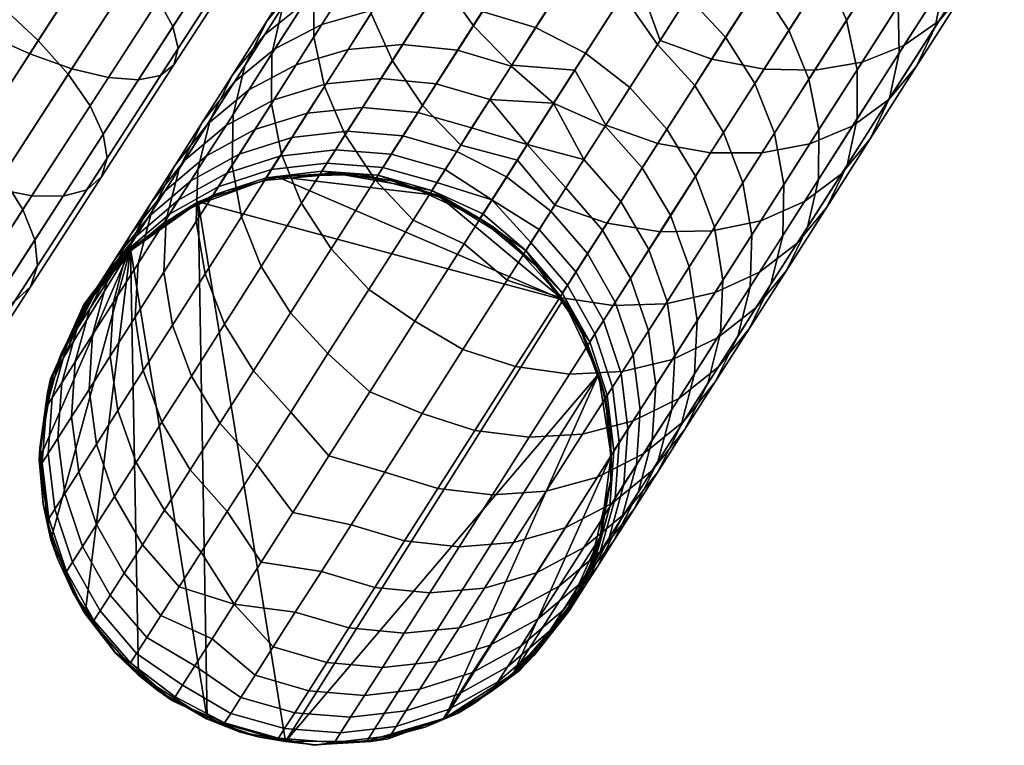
# Model space of a CAD drawing. Header units: millimetres. Extents: x -684 to 683, y -684 to 683.
# Tile 38 of 256: x -442 to -407, y -438 to -413. Entities that reach past the tile are written whole.
import ezdxf

# ---------------------------------------------------------------- set-up
doc = ezdxf.new("R2010")
doc.units = ezdxf.units.MM
doc.header["$MEASUREMENT"] = 0
doc.layers.add('Default', color=7, linetype='Continuous', true_color=0x000000)

# ---------------------------------------------------------------- blocks, each defined once
blk = doc.blocks.new('sklo zahlé 07')
at = {"layer": 'Default', "color": 9, "true_color": 0xbfbfbf}
mesh = blk.add_polyface(dxfattribs=at)
corners = [(-124.61, -56.694, -159.819), (-119.918, -54.72, -161.501), (-119, -56.209, -160.616), (-123.653, -58.167, -158.948), (-125.515, -55.039, -160.355), (-120.797, -53.055, -162.046), (-124.331, -63.064, -151.155), (-120.028, -61.253, -152.956), (-119.347, -61.175, -151.119), (-123.568, -62.951, -149.352), (-125.213, -62.818, -152.888), (-120.831, -60.974, -154.722), (-126.182, -62.223, -154.485), (-121.726, -60.349, -156.35), (-127.198, -61.302, -155.885), (-122.679, -59.401, -157.777), (-128.225, -60.09, -157.035), (-129.221, -58.634, -157.889), (-130.149, -56.989, -158.415), (-126.457, -57.467, -139.013), (-122.704, -55.888, -140.818), (-123.23, -54.074, -140.293), (-126.961, -55.644, -138.499), (-126.151, -59.214, -139.848), (-122.359, -57.619, -141.672), (-126.054, -60.817, -140.972), (-122.21, -59.201, -142.82), (-126.168, -62.215, -142.341), (-122.262, -60.572, -144.22), (-126.491, -63.354, -143.904), (-122.514, -61.681, -145.817), (-127.01, -64.19, -145.6), (-122.955, -62.484, -147.55), (-127.704, -64.691, -147.363), (-128.548, -64.838, -149.127), (-129.508, -64.624, -150.822), (-130.547, -64.06, -152.385), (-131.627, -63.165, -153.755), (-132.705, -61.974, -154.88), (-130.125, -59.01, -137.009), (-130.605, -57.177, -136.508), (-129.856, -60.773, -137.824), (-129.809, -62.397, -138.921), (-129.985, -63.821, -140.257), (-130.378, -64.989, -141.781), (-130.972, -65.857, -143.435), (-131.745, -66.391, -145.156), (-123.919, -52.248, -140.116), (-128.864, -54.328, -137.685), (-124.548, -52.516, -161.208), (-119.298, -50.308, -162.957), (-129.702, -54.684, -159.153), (-132.189, -51.579, -157.89), (-127.579, -49.639, -159.82), (-127.028, -51.443, -160.356), (-131.663, -53.393, -158.415), (-119.298, -50.308, -162.957), (-124.548, -52.516, -161.208), (-122.311, -49.459, -162.047), (-129.702, -54.684, -159.153), (-124.744, -50.478, -140.293), (-128.474, -52.047, -138.499), (-128.864, -54.328, -137.685), (-123.919, -52.248, -140.116)]
mesh.append_faces([[corners[k] for k in face] for face in [(0, 1, 2, 3), (4, 5, 1, 0), (6, 7, 8, 9), (10, 11, 7, 6), (12, 13, 11, 10), (14, 15, 13, 12), (16, 3, 15, 14), (17, 0, 3, 16), (18, 4, 0, 17), (19, 20, 21, 22), (23, 24, 20, 19), (25, 26, 24, 23), (27, 28, 26, 25), (29, 30, 28, 27), (31, 32, 30, 29), (33, 9, 32, 31), (34, 6, 9, 33), (35, 10, 6, 34), (36, 12, 10, 35), (37, 14, 12, 36), (38, 16, 14, 37), (39, 19, 22, 40), (41, 23, 19, 39), (42, 25, 23, 41), (43, 27, 25, 42), (44, 29, 27, 43), (45, 31, 29, 44), (46, 33, 31, 45), (47, 48, 22, 21), (48, 40, 22, 22), (5, 4, 49, 50), (4, 18, 51, 49), (52, 53, 54, 55), (56, 57, 54, 58), (57, 59, 55, 54), (60, 61, 62, 63)]], dxfattribs={"color": 9})
mesh = blk.add_polyface(dxfattribs=at)
corners = [(-114.277, -54.222, -162.035), (-109.496, -52.211, -163.2), (-108.685, -53.513, -161.98), (-113.411, -55.502, -160.828), (-115.155, -52.716, -162.931), (-110.333, -50.687, -164.107), (-114.55, -54.334, -144.703), (-110.553, -52.652, -145.904), (-111.016, -50.971, -145.008), (-114.974, -52.636, -143.819), (-114.296, -55.871, -145.893), (-110.244, -54.166, -147.11), (-114.219, -57.188, -147.343), (-110.101, -55.456, -148.58), (-114.323, -58.235, -148.997), (-110.13, -56.471, -150.257), (-114.604, -58.971, -150.792), (-110.329, -57.172, -152.076), (-115.052, -59.368, -152.659), (-110.691, -57.534, -153.969), (-115.648, -59.411, -154.526), (-111.203, -57.541, -155.861), (-116.371, -59.098, -156.321), (-111.844, -57.193, -157.681), (-117.192, -58.441, -157.976), (-112.589, -56.505, -159.358), (-118.079, -57.466, -159.426), (-119, -56.209, -160.616), (-119.918, -54.72, -161.501), (-120.797, -53.055, -162.046), (-116.01, -51.041, -163.484), (-118.873, -54.277, -142.422), (-115.549, -50.843, -143.275), (-119.423, -52.473, -141.886), (-118.489, -55.991, -143.291), (-118.288, -57.55, -144.462), (-118.276, -58.895, -145.889), (-118.454, -59.973, -147.516), (-118.816, -60.743, -149.282), (-119.347, -61.175, -151.119), (-120.028, -61.253, -152.956), (-120.831, -60.974, -154.722), (-121.726, -60.349, -156.35), (-122.679, -59.401, -157.777), (-123.653, -58.167, -158.948), (-122.704, -55.888, -140.818), (-123.23, -54.074, -140.293), (-122.359, -57.619, -141.672), (-122.21, -59.201, -142.82), (-122.262, -60.572, -144.22), (-122.514, -61.681, -145.817), (-122.955, -62.484, -147.55), (-123.568, -62.951, -149.352), (-118.839, -50.11, -142.191), (-123.919, -52.248, -140.116), (-119.298, -50.308, -162.957)]
mesh.append_faces([[corners[k] for k in face] for face in [(0, 1, 2, 3), (4, 5, 1, 0), (6, 7, 8, 9), (10, 11, 7, 6), (12, 13, 11, 10), (14, 15, 13, 12), (16, 17, 15, 14), (18, 19, 17, 16), (20, 21, 19, 18), (22, 23, 21, 20), (24, 25, 23, 22), (26, 3, 25, 24), (27, 0, 3, 26), (28, 4, 0, 27), (29, 30, 4, 28), (31, 9, 32, 33), (34, 6, 9, 31), (35, 10, 6, 34), (36, 12, 10, 35), (37, 14, 12, 36), (38, 16, 14, 37), (39, 18, 16, 38), (40, 20, 18, 39), (41, 22, 20, 40), (42, 24, 22, 41), (43, 26, 24, 42), (44, 27, 26, 43), (45, 31, 33, 46), (47, 34, 31, 45), (48, 35, 34, 47), (49, 36, 35, 48), (50, 37, 36, 49), (51, 38, 37, 50), (52, 39, 38, 51), (53, 54, 46, 33), (55, 30, 29, 29)]], dxfattribs={"color": 9})
blk = doc.blocks.new('sklo zahlé 05')
at = {"layer": 'Default', "color": 9, "true_color": 0xbfbfbf}
mesh = blk.add_polyface(dxfattribs=at)
corners = [(-182.339, -41.98, -121.504), (-179.174, -41.155, -125.695), (-179.428, -43.008, -126.281), (-182.62, -43.841, -122.054), (-181.755, -40.261, -120.764), (-178.627, -39.446, -124.907), (-185.301, -42.753, -117.157), (-185.607, -44.619, -117.67), (-184.683, -41.025, -116.467), (-183.778, -39.503, -115.625), (-180.891, -38.751, -119.861), (-182.62, -38.246, -114.665), (-179.781, -37.505, -118.831), (-181.255, -37.301, -113.623), (-178.467, -36.574, -117.714), (-187.403, -41.734, -112.027), (-188.053, -43.47, -112.666), (-186.46, -40.203, -111.248), (-185.258, -38.934, -110.359), (-183.845, -37.976, -109.395), (-182.275, -37.368, -108.392), (-179.734, -36.705, -112.539), (-186.232, -38.599, -105.041), (-187.689, -39.567, -105.925), (-184.616, -37.978, -104.121), (-182.902, -37.729, -103.202), (-180.607, -37.131, -107.389), (-181.158, -37.862, -102.318), (-178.907, -37.275, -106.425), (-186.751, -38.535, -99.737), (-188.409, -39.166, -100.571), (-184.996, -38.275, -98.903), (-183.211, -38.397, -98.101), (-181.466, -38.896, -97.362), (-179.449, -38.371, -101.502), (-185.062, -38.879, -93.786), (-186.883, -38.767, -94.503), (-183.283, -39.37, -93.124), (-181.615, -40.219, -92.544), (-179.826, -39.753, -96.714), (-184.897, -39.79, -88.799), (-186.706, -39.308, -89.381), (-183.203, -40.633, -88.288), (-181.687, -41.804, -87.869), (-180.12, -41.395, -92.068), (-180.409, -43.257, -87.557), (-178.857, -42.852, -91.714), (-186.304, -40.157, -84.397), (-188.139, -39.681, -84.899), (-184.587, -40.994, -83.957), (-183.053, -42.159, -83.596), (-181.761, -43.609, -83.327), (-185.764, -41.3, -79.561), (-187.501, -40.468, -79.929), (-184.214, -42.462, -79.259), (-182.91, -43.908, -79.034), (-185.168, -42.71, -74.868), (-186.731, -41.552, -75.111), (-185.913, -42.903, -70.434), (-187.486, -41.748, -70.617)]
mesh.append_faces([[corners[k] for k in face] for face in [(0, 1, 2, 3), (4, 5, 1, 0), (6, 0, 3, 7), (8, 4, 0, 6), (9, 10, 4, 8), (11, 12, 10, 9), (13, 14, 12, 11), (15, 8, 6, 16), (17, 9, 8, 15), (18, 11, 9, 17), (19, 13, 11, 18), (20, 21, 13, 19), (22, 19, 18, 23), (24, 20, 19, 22), (25, 26, 20, 24), (27, 28, 26, 25), (29, 24, 22, 30), (31, 25, 24, 29), (32, 27, 25, 31), (33, 34, 27, 32), (35, 32, 31, 36), (37, 33, 32, 35), (38, 39, 33, 37), (40, 37, 35, 41), (42, 38, 37, 40), (43, 44, 38, 42), (45, 46, 44, 43), (47, 40, 41, 48), (49, 42, 40, 47), (50, 43, 42, 49), (51, 45, 43, 50), (52, 49, 47, 53), (54, 50, 49, 52), (55, 51, 50, 54), (56, 54, 52, 57), (58, 56, 57, 59)]], dxfattribs={"color": 9})
mesh = blk.add_polyface(dxfattribs=at)
corners = [(-196.041, -40.892, 260.019), (-193.515, -40.567, 260.019), (-193.515, -40.587, 154.352), (-193.515, -40.627, -56.981), (-191.564, -40.789, 101.519), (-190.914, -40.971, -56.981), (-193.515, -40.607, 48.685), (-193.515, -40.587, 154.352), (-193.515, -40.567, 260.019), (-190.668, -40.981, 260.019), (-187.689, -39.567, -105.925), (-185.258, -38.934, -110.359), (-186.46, -40.203, -111.248), (-188.931, -40.847, -106.74), (-189.906, -40.145, -101.373), (-191.185, -41.434, -102.112), (-188.409, -39.166, -100.571), (-186.232, -38.599, -105.041), (-190.371, -39.677, -95.996), (-191.904, -40.666, -96.714), (-188.675, -39.036, -95.25), (-186.751, -38.535, -99.737), (-186.883, -38.767, -94.503), (-184.996, -38.275, -98.903), (-192.113, -40.131, -91.328), (-193.679, -41.128, -91.959), (-190.384, -39.481, -90.671), (-188.559, -39.203, -90.013), (-186.706, -39.308, -89.381), (-185.062, -38.879, -93.786), (-193.632, -40.527, -86.576), (-195.225, -41.531, -87.12), (-191.874, -39.869, -86.01), (-190.019, -39.584, -85.444), (-188.139, -39.681, -84.899), (-193.141, -40.199, -81.279), (-194.923, -40.863, -81.753), (-191.261, -39.907, -80.805), (-189.357, -39.998, -80.35), (-187.501, -40.468, -79.929), (-186.304, -40.157, -84.397), (-192.281, -40.172, -76.11), (-194.181, -40.47, -76.49), (-190.357, -40.258, -75.744), (-188.483, -40.724, -75.406), (-193.078, -40.379, -71.368), (-194.993, -40.681, -71.654), (-191.138, -40.461, -71.093), (-189.25, -40.923, -70.839), (-193.648, -40.527, -66.592), (-195.575, -40.832, -66.783), (-191.697, -40.606, -66.408), (-189.799, -41.066, -66.238), (-192.033, -40.693, -61.7), (-193.99, -40.616, -61.792), (-193.515, -40.627, -56.981), (-190.914, -40.971, -56.981)]
mesh.append_faces([[corners[k] for k in face] for face in [(0, 1, 2, 2), (3, 4, 5, 5), (4, 3, 6, 6), (6, 7, 4, 4), (7, 8, 4, 4), (4, 8, 9, 9), (10, 11, 12, 13), (14, 10, 13, 15), (16, 17, 10, 14), (18, 16, 14, 19), (20, 21, 16, 18), (22, 23, 21, 20), (24, 18, 19, 25), (26, 20, 18, 24), (27, 22, 20, 26), (28, 29, 22, 27), (30, 24, 25, 31), (32, 26, 24, 30), (33, 27, 26, 32), (34, 28, 27, 33), (35, 32, 30, 36), (37, 33, 32, 35), (38, 34, 33, 37), (39, 40, 34, 38), (41, 37, 35, 42), (43, 38, 37, 41), (44, 39, 38, 43), (45, 41, 42, 46), (47, 43, 41, 45), (48, 44, 43, 47), (49, 45, 46, 50), (51, 47, 45, 49), (52, 48, 47, 51), (53, 51, 49, 54), (55, 53, 54, 54), (55, 56, 53, 53)]], dxfattribs={"color": 9})
mesh = blk.add_polyface(dxfattribs=at)
corners = [(-171.116, -46.805, -103.348), (-168.825, -46.208, -107.088), (-169.163, -44.28, -106.982), (-172.172, -45.064, -101.98), (-174.858, -45.765, -96.786), (-173.228, -47.356, -99.496), (-177.21, -46.377, -91.422), (-176.889, -48.31, -91.495), (-175.153, -47.858, -95.542), (-178.431, -48.712, -87.365), (-179.217, -46.9, -85.91), (-174.027, -45.554, -132.627), (-171.393, -46.883, -134.626), (-174.988, -47.821, -130.722), (-169.951, -44.491, -136.84), (-177.877, -46.558, -128.193), (-178.395, -48.71, -126.641), (-172.463, -41.191, -134.225), (-168.705, -40.211, -137.922), (-168.601, -42.123, -138.343), (-172.378, -43.108, -134.627), (-176.04, -42.124, -130.341), (-175.974, -44.046, -130.723), (-175.814, -40.278, -129.721), (-172.267, -39.353, -133.572), (-179.428, -43.008, -126.281), (-179.38, -44.934, -126.642), (-179.174, -41.155, -125.695), (-173.048, -41.338, -103.642), (-170.742, -40.737, -107.406), (-171.922, -39.258, -107.919), (-174.252, -39.866, -104.117), (-172.102, -43.03, -103.349), (-169.81, -42.432, -107.089), (-175.173, -41.892, -99.766), (-176.398, -40.425, -100.202), (-174.213, -43.58, -99.497), (-177.111, -42.397, -95.786), (-178.356, -40.935, -96.182), (-176.139, -44.082, -95.543), (-180.12, -41.395, -92.068), (-179.826, -39.753, -96.714), (-181.615, -40.219, -92.544), (-178.857, -42.852, -91.714), (-177.875, -44.535, -91.496), (-179.416, -44.936, -87.365), (-180.409, -43.257, -87.557), (-169.951, -44.491, -136.84), (-174.027, -45.554, -132.627), (-177.877, -46.558, -128.193), (-172.172, -45.064, -101.98), (-174.858, -45.765, -96.786), (-169.163, -44.28, -106.982), (-177.21, -46.377, -91.422), (-179.217, -46.9, -85.91), (-180.76, -45.286, -83.162), (-180.872, -47.331, -80.274)]
mesh.append_faces([[corners[k] for k in face] for face in [(0, 1, 2, 3), (4, 5, 3, 3), (4, 6, 7, 8), (3, 5, 0, 0), (8, 5, 4, 4), (9, 7, 6, 10), (11, 12, 13, 13), (11, 14, 12, 12), (15, 11, 13, 16), (17, 18, 19, 20), (21, 17, 20, 22), (23, 24, 17, 21), (25, 21, 22, 26), (27, 23, 21, 25), (28, 29, 30, 31), (32, 33, 29, 28), (34, 28, 31, 35), (36, 32, 28, 34), (37, 34, 35, 38), (39, 36, 34, 37), (40, 38, 41, 42), (43, 37, 38, 40), (44, 39, 37, 43), (45, 44, 43, 46), (20, 47, 48, 48), (48, 49, 26, 22), (48, 22, 20, 20), (20, 19, 47, 47), (50, 32, 36, 36), (51, 36, 39, 39), (50, 52, 33, 32), (39, 44, 53, 51), (44, 45, 54, 53), (55, 54, 45, 45), (51, 50, 36, 36), (55, 56, 54, 54)]], dxfattribs={"color": 9})
mesh = blk.add_polyface(dxfattribs=at)
corners = [(-200.871, -43.793, 260.019), (-193.515, -40.567, 260.019), (-198.664, -41.995, 260.019), (-196.041, -40.892, 260.019), (-202.732, -54.445, 260.021), (-190.668, -40.981, 260.019), (-193.515, -40.607, 48.685), (-193.515, -40.627, -56.981), (-196.094, -40.966, -56.981), (-195.466, -40.789, 101.519), (-198.499, -41.958, -56.981), (-199.07, -42.283, 101.519), (-193.515, -40.587, 154.352), (-198.664, -41.995, 260.019), (-196.041, -40.892, 260.019), (-197.242, -47.652, -93.781), (-195.375, -47.166, -98.784), (-195.41, -49.114, -99.001), (-197.286, -49.603, -93.973), (-196.837, -45.76, -93.47), (-194.985, -45.277, -98.431), (-196.087, -43.997, -93.052), (-194.256, -43.521, -97.955), (-195.02, -42.434, -92.542), (-193.216, -41.964, -97.375), (-198.869, -48.076, -88.69), (-198.922, -50.029, -88.855), (-198.45, -46.18, -88.422), (-197.682, -44.413, -88.062), (-196.593, -42.843, -87.622), (-195.225, -41.531, -87.12), (-193.679, -41.128, -91.959), (-199.038, -44.766, -82.997), (-199.822, -46.537, -83.299), (-197.93, -43.191, -82.629), (-196.54, -41.874, -82.209), (-194.923, -40.863, -81.753), (-193.632, -40.527, -86.576), (-197.621, -42.155, -77.237), (-199.028, -43.477, -77.574), (-195.984, -41.139, -76.871), (-194.181, -40.47, -76.49), (-193.141, -40.199, -81.279), (-198.464, -42.374, -72.216), (-199.885, -43.7, -72.469), (-196.812, -41.354, -71.94), (-194.993, -40.681, -71.654), (-197.405, -41.508, -66.974), (-199.067, -42.53, -67.158), (-195.575, -40.832, -66.783), (-197.761, -41.6, -61.984), (-199.43, -42.624, -62.075), (-195.924, -40.922, -61.888), (-193.99, -40.616, -61.792), (-193.648, -40.527, -66.592), (-198.499, -41.958, -56.981), (-196.094, -40.966, -56.981), (-193.515, -40.627, -56.981)]
mesh.append_faces([[corners[k] for k in face] for face in [(0, 1, 2, 2), (1, 3, 2, 2), (1, 4, 5, 5), (6, 7, 8, 8), (6, 8, 9, 9), (8, 10, 11, 9), (12, 6, 9, 9), (9, 11, 13, 14), (9, 14, 12, 12), (15, 16, 17, 18), (19, 20, 16, 15), (21, 22, 20, 19), (23, 24, 22, 21), (25, 15, 18, 26), (27, 19, 15, 25), (28, 21, 19, 27), (29, 23, 21, 28), (30, 31, 23, 29), (32, 28, 27, 33), (34, 29, 28, 32), (35, 30, 29, 34), (36, 37, 30, 35), (38, 35, 34, 39), (40, 36, 35, 38), (41, 42, 36, 40), (43, 38, 39, 44), (45, 40, 38, 43), (46, 41, 40, 45), (47, 45, 43, 48), (49, 46, 45, 47), (50, 47, 48, 51), (52, 49, 47, 50), (53, 54, 49, 52), (52, 50, 55, 56), (53, 52, 56, 57), (50, 51, 55, 55)]], dxfattribs={"color": 9})
mesh = blk.add_polyface(dxfattribs=at)
corners = [(-201.267, -56.884, 260.022), (-183.644, -52.17, 260.021), (-190.668, -40.981, 260.019), (-188.057, -42.188, 260.019), (-186.416, -43.584, -56.981), (-188.492, -41.98, -56.981), (-187.959, -42.283, 101.519), (-186.444, -43.526, 101.519), (-190.914, -40.971, -56.981), (-189.688, -41.359, 101.519), (-188.057, -42.188, 260.019), (-185.898, -44.088, 260.019), (-191.564, -40.789, 101.519), (-190.668, -40.981, 260.019), (-188.383, -45.343, -113.14), (-185.607, -44.619, -117.67), (-185.591, -46.554, -117.986), (-188.381, -47.282, -113.433), (-188.053, -43.47, -112.666), (-185.301, -42.753, -117.157), (-190.94, -46.01, -108.475), (-190.952, -47.952, -108.743), (-190.588, -44.131, -108.04), (-189.91, -42.388, -107.454), (-187.403, -41.734, -112.027), (-188.931, -40.847, -106.74), (-186.46, -40.203, -111.248), (-193.272, -46.618, -103.686), (-193.296, -48.563, -103.929), (-192.901, -44.734, -103.291), (-192.196, -42.984, -102.76), (-191.185, -41.434, -102.112), (-195.375, -47.166, -98.784), (-195.41, -49.114, -99.001), (-194.985, -45.277, -98.431), (-194.256, -43.521, -97.955), (-193.216, -41.964, -97.375), (-191.904, -40.666, -96.714), (-189.906, -40.145, -101.373), (-193.679, -41.128, -91.959), (-195.02, -42.434, -92.542), (-186.731, -41.552, -75.111), (-185.764, -41.3, -79.561), (-187.501, -40.468, -79.929), (-188.483, -40.724, -75.406), (-187.486, -41.748, -70.617), (-189.25, -40.923, -70.839), (-188.026, -41.888, -66.09), (-189.799, -41.066, -66.238), (-186.446, -43.042, -65.968), (-185.913, -42.903, -70.434), (-190.129, -41.151, -61.615), (-191.697, -40.606, -66.408), (-192.033, -40.693, -61.7), (-188.351, -41.972, -61.541), (-186.766, -43.125, -61.48), (-187.955, -49.187, -113.691), (-190.792, -49.926, -108.504), (-193.353, -50.594, -103.167), (-190.914, -40.971, -56.981), (-188.492, -41.98, -56.981), (-186.416, -43.584, -56.981)]
mesh.append_faces([[corners[k] for k in face] for face in [(0, 1, 2, 2), (1, 3, 2, 2), (4, 5, 6, 7), (5, 8, 9, 6), (10, 11, 7, 6), (12, 13, 9, 9), (8, 12, 9, 9), (13, 10, 6, 9), (14, 15, 16, 17), (18, 19, 15, 14), (20, 14, 17, 21), (22, 18, 14, 20), (23, 24, 18, 22), (25, 26, 24, 23), (27, 20, 21, 28), (29, 22, 20, 27), (30, 23, 22, 29), (31, 25, 23, 30), (32, 27, 28, 33), (34, 29, 27, 32), (35, 30, 29, 34), (36, 31, 30, 35), (37, 38, 31, 36), (39, 37, 36, 40), (41, 42, 43, 44), (45, 41, 44, 46), (47, 45, 46, 48), (49, 50, 45, 47), (51, 48, 52, 53), (54, 47, 48, 51), (55, 49, 47, 54), (56, 57, 21, 17), (28, 21, 57, 58), (54, 51, 59, 60), (51, 53, 59, 59), (60, 61, 55, 54)]], dxfattribs={"color": 9})
mesh = blk.add_polyface(dxfattribs=at)
corners = [(-202.732, -54.445, 260.021), (-193.515, -40.567, 260.019), (-203.451, -51.691, 260.021), (-201.267, -56.884, 260.022), (-190.668, -40.981, 260.019), (-203.365, -48.846, 260.02), (-203.322, -48.646, 101.52), (-203.515, -50.597, 101.521), (-203.451, -51.691, 260.021), (-203.322, -52.548, 101.521), (-203.514, -50.572, -56.979), (-203.19, -53.153, -56.979), (-202.207, -55.571, -56.978), (-202.753, -54.424, 101.521), (-202.732, -54.445, 260.021), (-201.829, -56.153, 101.522), (-201.267, -56.884, 260.022), (-197.937, -53.804, -88.854), (-196.301, -53.378, -93.972), (-195.309, -55.058, -93.78), (-196.936, -55.482, -88.689), (-199.328, -54.166, -83.66), (-198.32, -55.842, -83.521), (-200.47, -54.463, -78.401), (-199.456, -56.138, -78.29), (-201.362, -54.695, -73.091), (-200.343, -56.368, -73.007), (-194.424, -52.889, -99.001), (-197.619, -51.705, -92.102), (-195.631, -51.188, -97.695), (-199.311, -52.146, -86.407), (-200.702, -52.508, -80.626), (-201.788, -52.791, -74.775), (-202, -54.861, -67.742), (-202.384, -54.96, -62.367), (-203.034, -53.114, -62.934), (-202.566, -52.993, -68.872), (-203.19, -53.153, -56.979), (-202.207, -55.571, -56.978), (-202.276, -48.963, -73.008), (-201.39, -48.732, -78.291), (-201.456, -50.688, -78.402), (-202.347, -50.92, -73.092), (-202.912, -49.127, -67.687), (-202.986, -51.086, -67.742), (-203.293, -49.226, -62.34), (-203.369, -51.185, -62.367), (-195.631, -51.188, -97.695), (-197.619, -51.705, -92.102), (-197.286, -49.603, -93.973), (-195.41, -49.114, -99.001), (-199.311, -52.146, -86.407), (-200.702, -52.508, -80.626), (-200.313, -50.391, -83.661), (-201.788, -52.791, -74.775), (-202.566, -52.993, -68.872), (-203.034, -53.114, -62.934), (-198.922, -50.029, -88.855), (-203.19, -53.153, -56.979), (-203.514, -50.572, -56.979), (-203.162, -47.995, -56.98)]
mesh.append_faces([[corners[k] for k in face] for face in [(0, 1, 2, 2), (3, 4, 0, 0), (5, 6, 7, 7), (7, 8, 5, 5), (9, 8, 7, 7), (9, 7, 10, 11), (11, 12, 13, 9), (9, 13, 14, 8), (12, 15, 13, 13), (13, 15, 16, 14), (17, 18, 19, 20), (21, 17, 20, 22), (23, 21, 22, 24), (25, 23, 24, 26), (27, 18, 28, 29), (18, 17, 30, 28), (30, 17, 21, 21), (31, 30, 21, 23), (23, 25, 32, 31), (33, 34, 35, 36), (25, 33, 36, 32), (34, 37, 35, 35), (37, 34, 38, 38), (39, 40, 41, 42), (43, 39, 42, 44), (45, 43, 44, 46), (47, 48, 49, 50), (51, 52, 41, 53), (54, 55, 44, 42), (55, 56, 46, 44), (52, 54, 42, 41), (48, 51, 57, 49), (58, 46, 56, 56), (53, 57, 51, 51), (59, 60, 45, 46), (59, 46, 58, 58)]], dxfattribs={"color": 9})
mesh = blk.add_polyface(dxfattribs=at)
corners = [(-193.515, -40.567, 260.019), (-203.365, -48.846, 260.02), (-203.451, -51.691, 260.021), (-202.481, -46.14, 260.02), (-200.871, -43.793, 260.019), (-201.829, -45.042, 101.52), (-200.586, -43.526, 101.519), (-200.566, -43.537, -56.981), (-202.156, -45.595, -56.98), (-199.07, -42.283, 101.519), (-198.499, -41.958, -56.981), (-203.162, -47.995, -56.98), (-202.753, -46.771, 101.52), (-203.514, -50.572, -56.979), (-203.515, -50.597, 101.521), (-203.322, -48.646, 101.52), (-200.871, -43.793, 260.019), (-198.664, -41.995, 260.019), (-202.481, -46.14, 260.02), (-203.365, -48.846, 260.02), (-200.253, -48.436, -83.523), (-198.869, -48.076, -88.69), (-198.922, -50.029, -88.855), (-200.313, -50.391, -83.661), (-199.822, -46.537, -83.299), (-198.45, -46.18, -88.422), (-201.39, -48.732, -78.291), (-201.456, -50.688, -78.402), (-200.949, -46.83, -78.111), (-200.152, -45.056, -77.869), (-199.038, -44.766, -82.997), (-199.028, -43.477, -77.574), (-197.93, -43.191, -82.629), (-201.829, -47.059, -72.873), (-202.276, -48.963, -73.008), (-201.021, -45.282, -72.691), (-199.885, -43.7, -72.469), (-202.458, -47.222, -67.597), (-202.912, -49.127, -67.687), (-201.644, -45.443, -67.475), (-200.499, -43.859, -67.327), (-199.067, -42.53, -67.158), (-198.464, -42.374, -72.216), (-202.837, -47.32, -62.295), (-203.293, -49.226, -62.34), (-202.018, -45.54, -62.234), (-200.867, -43.954, -62.16), (-199.43, -42.624, -62.075), (-203.162, -47.995, -56.98), (-202.156, -45.595, -56.98), (-200.566, -43.537, -56.981), (-198.499, -41.958, -56.981)]
mesh.append_faces([[corners[k] for k in face] for face in [(0, 1, 2, 2), (0, 3, 1, 1), (3, 0, 4, 4), (5, 6, 7, 8), (6, 9, 10, 7), (8, 11, 12, 5), (11, 13, 14, 15), (9, 6, 16, 17), (16, 6, 5, 5), (16, 5, 18, 18), (12, 15, 19, 18), (11, 15, 12, 12), (5, 12, 18, 18), (20, 21, 22, 23), (24, 25, 21, 20), (26, 20, 23, 27), (28, 24, 20, 26), (29, 30, 24, 28), (31, 32, 30, 29), (33, 28, 26, 34), (35, 29, 28, 33), (36, 31, 29, 35), (37, 33, 34, 38), (39, 35, 33, 37), (40, 36, 35, 39), (41, 42, 36, 40), (43, 37, 38, 44), (45, 39, 37, 43), (46, 40, 39, 45), (47, 41, 40, 46), (48, 43, 44, 44), (48, 49, 45, 43), (46, 45, 49, 50), (47, 46, 50, 50), (51, 47, 50, 50)]], dxfattribs={"color": 9})
mesh = blk.add_polyface(dxfattribs=at)
corners = [(-184.369, -46.524, 260.02), (-185.898, -44.088, 260.019), (-188.057, -42.188, 260.019), (-183.644, -52.17, 260.021), (-183.839, -48.101, -56.98), (-184.829, -45.672, -56.98), (-184.276, -46.771, 101.52), (-183.707, -48.646, 101.52), (-184.369, -46.524, 260.02), (-183.596, -49.294, 260.02), (-185.2, -45.042, 101.52), (-186.416, -43.584, -56.981), (-186.444, -43.526, 101.519), (-185.898, -44.088, 260.019), (-179.774, -49.062, -83.161), (-179.217, -46.9, -85.91), (-180.872, -47.331, -80.274), (-182.62, -43.841, -122.054), (-179.428, -43.008, -126.281), (-179.38, -44.934, -126.642), (-182.589, -45.771, -122.393), (-185.607, -44.619, -117.67), (-185.591, -46.554, -117.986), (-180.76, -45.286, -83.162), (-179.416, -44.936, -87.365), (-180.409, -43.257, -87.557), (-181.761, -43.609, -83.327), (-181.902, -45.584, -78.895), (-182.91, -43.908, -79.034), (-183.855, -44.154, -74.687), (-184.214, -42.462, -79.259), (-185.168, -42.71, -74.868), (-182.841, -45.828, -74.576), (-184.592, -44.345, -70.298), (-185.913, -42.903, -70.434), (-183.573, -46.018, -70.214), (-185.119, -44.482, -65.877), (-186.446, -43.042, -65.968), (-184.097, -46.154, -65.821), (-185.436, -44.564, -61.434), (-186.766, -43.125, -61.48), (-184.412, -46.236, -61.406), (-177.877, -46.558, -128.193), (-181.488, -47.5, -123.549), (-184.851, -48.377, -118.71), (-187.955, -49.187, -113.691), (-188.381, -47.282, -113.433), (-186.416, -43.584, -56.981), (-184.829, -45.672, -56.98), (-180.872, -47.331, -80.274), (-182.166, -47.668, -74.538), (-183.094, -47.909, -68.727), (-183.839, -48.101, -56.98), (-183.652, -48.054, -62.866)]
mesh.append_faces([[corners[k] for k in face] for face in [(0, 1, 2, 2), (2, 3, 0, 0), (4, 5, 6, 7), (7, 6, 8, 9), (5, 10, 6, 6), (8, 6, 10, 10), (5, 11, 12, 10), (13, 8, 10, 10), (13, 10, 12, 12), (14, 15, 16, 16), (17, 18, 19, 20), (21, 17, 20, 22), (23, 24, 25, 26), (27, 23, 26, 28), (29, 28, 30, 31), (32, 27, 28, 29), (33, 29, 31, 34), (35, 32, 29, 33), (36, 33, 34, 37), (38, 35, 33, 36), (39, 36, 37, 40), (41, 38, 36, 39), (42, 43, 20, 19), (43, 44, 22, 20), (44, 45, 46, 22), (47, 39, 40, 40), (39, 47, 48, 48), (48, 41, 39, 39), (49, 23, 27, 27), (27, 32, 50, 49), (51, 35, 38, 38), (32, 35, 51, 50), (52, 53, 41, 41), (53, 51, 38, 41), (48, 52, 41, 41)]], dxfattribs={"color": 9})
mesh = blk.add_polyface(dxfattribs=at)
corners = [(-166.772, -47.616, -137.921), (-162.844, -46.592, -141.423), (-161.84, -48.116, -140.708), (-165.735, -49.132, -137.236), (-167.616, -45.898, -138.343), (-163.667, -44.868, -141.863), (-166.876, -52.281, -131.618), (-163.245, -51.333, -135.191), (-161.889, -51.934, -133.91), (-165.46, -52.866, -130.396), (-168.227, -51.348, -132.69), (-164.544, -50.387, -136.314), (-169.46, -50.104, -133.57), (-170.529, -48.597, -134.223), (-171.393, -46.883, -134.626), (-165.924, -53.772, -124.135), (-162.649, -52.918, -127.69), (-161.363, -52.384, -126.31), (-164.574, -53.221, -122.825), (-167.371, -53.952, -125.445), (-164.032, -53.081, -129.069), (-168.86, -53.753, -126.705), (-170.333, -53.182, -127.866), (-171.733, -52.263, -128.884), (-166.356, -53.097, -117.991), (-163.373, -52.319, -121.565), (-162.367, -51.101, -120.404), (-165.296, -51.865, -116.894), (-167.615, -54.014, -119.18), (-169.026, -54.582, -120.418), (-170.534, -54.777, -121.656), (-172.08, -54.593, -122.846), (-166.327, -47.495, -111.046), (-163.675, -46.804, -114.558), (-163.723, -44.877, -114.198), (-166.358, -45.564, -110.708), (-166.608, -49.355, -111.597), (-163.93, -48.657, -115.144), (-167.192, -51.074, -112.337), (-164.477, -50.366, -115.933), (-168.056, -52.585, -113.239), (-169.166, -53.83, -114.269), (-170.48, -54.762, -115.386), (-171.948, -55.344, -116.548), (-168.809, -48.142, -107.404), (-168.825, -46.208, -107.088), (-169.116, -50.009, -107.917), (-169.733, -51.737, -108.608), (-170.638, -53.259, -109.449), (-171.796, -54.516, -110.41), (-171.115, -48.744, -103.64), (-171.116, -46.805, -103.348), (-171.445, -50.617, -104.115), (-165.844, -43.414, -111.769), (-169.163, -44.28, -106.982), (-169.951, -44.491, -136.84), (-165.661, -43.372, -140.819)]
mesh.append_faces([[corners[k] for k in face] for face in [(0, 1, 2, 3), (4, 5, 1, 0), (6, 7, 8, 9), (10, 11, 7, 6), (12, 3, 11, 10), (13, 0, 3, 12), (14, 4, 0, 13), (15, 16, 17, 18), (19, 20, 16, 15), (21, 9, 20, 19), (22, 6, 9, 21), (23, 10, 6, 22), (24, 25, 26, 27), (28, 18, 25, 24), (29, 15, 18, 28), (30, 19, 15, 29), (31, 21, 19, 30), (32, 33, 34, 35), (36, 37, 33, 32), (38, 39, 37, 36), (40, 27, 39, 38), (41, 24, 27, 40), (42, 28, 24, 41), (43, 29, 28, 42), (44, 32, 35, 45), (46, 36, 32, 44), (47, 38, 36, 46), (48, 40, 38, 47), (49, 41, 40, 48), (50, 44, 45, 51), (52, 46, 44, 50), (53, 54, 45, 35), (53, 35, 34, 34), (55, 4, 14, 14), (5, 4, 55, 56)]], dxfattribs={"color": 9})
mesh = blk.add_polyface(dxfattribs=at)
corners = [(-184.369, -46.524, 260.02), (-183.644, -52.17, 260.021), (-183.596, -49.294, 260.02), (-184.887, -55.683, -56.978), (-183.872, -53.278, -56.979), (-184.051, -53.827, 101.521), (-184.707, -55.333, 101.521), (-183.515, -50.692, -56.979), (-183.515, -50.597, 101.521), (-183.65, -52.234, 101.521), (-183.644, -52.17, 260.021), (-184.508, -54.913, 260.021), (-183.596, -49.294, 260.02), (-183.707, -48.646, 101.52), (-183.839, -48.101, -56.98), (-184.606, -50.329, -117.985), (-181.603, -49.546, -122.392), (-180.687, -51.246, -122.053), (-183.674, -52.025, -117.669), (-185.246, -54.221, -112.664), (-182.494, -53.504, -117.155), (-181.111, -54.709, -116.464), (-183.831, -55.418, -112.024), (-186.45, -52.749, -113.139), (-187.396, -51.057, -113.432), (-183.159, -55.235, -75.108), (-182.192, -54.984, -79.558), (-181.408, -53.213, -79.257), (-182.362, -53.461, -74.866), (-182.658, -51.751, -70.297), (-181.921, -51.559, -74.686), (-181.855, -49.603, -74.575), (-182.587, -49.794, -70.214), (-183.106, -53.655, -70.432), (-183.914, -55.432, -70.614), (-183.186, -51.888, -65.875), (-183.112, -49.93, -65.82), (-183.639, -53.793, -65.966), (-184.454, -55.572, -66.087), (-183.503, -51.97, -61.433), (-183.427, -50.011, -61.405), (-183.959, -53.876, -61.478), (-184.778, -55.656, -61.538), (-183.094, -47.909, -68.727), (-183.652, -48.054, -62.866), (-183.839, -48.101, -56.98), (-182.166, -47.668, -74.538), (-183.872, -53.278, -56.979), (-184.887, -55.683, -56.978), (-183.515, -50.692, -56.979), (-184.851, -48.377, -118.71), (-181.488, -47.5, -123.549), (-187.955, -49.187, -113.691)]
mesh.append_faces([[corners[k] for k in face] for face in [(0, 1, 2, 2), (3, 4, 5, 6), (4, 7, 8, 9), (10, 5, 9, 9), (4, 9, 5, 5), (11, 5, 10, 10), (8, 10, 9, 9), (12, 10, 8, 8), (6, 5, 11, 11), (13, 8, 7, 14), (8, 13, 12, 12), (15, 16, 17, 18), (19, 20, 21, 22), (23, 18, 20, 19), (24, 15, 18, 23), (25, 26, 27, 28), (29, 30, 31, 32), (33, 28, 30, 29), (34, 25, 28, 33), (35, 29, 32, 36), (37, 33, 29, 35), (38, 34, 33, 37), (39, 35, 36, 40), (41, 37, 35, 39), (42, 38, 37, 41), (43, 44, 40, 36), (45, 40, 44, 44), (46, 43, 32, 31), (36, 32, 43, 43), (47, 41, 39, 39), (42, 41, 47, 48), (39, 40, 49, 49), (49, 47, 39, 39), (49, 40, 45, 45), (16, 15, 50, 51), (15, 24, 52, 50)]], dxfattribs={"color": 9})
mesh = blk.add_polyface(dxfattribs=at)
corners = [(-179.532, -52.731, -121.502), (-176.367, -51.906, -125.693), (-175.054, -53.129, -124.904), (-178.183, -53.945, -120.761), (-180.687, -51.246, -122.053), (-177.495, -50.414, -126.28), (-181.603, -49.546, -122.392), (-178.395, -48.71, -126.641), (-179.577, -55.593, -115.622), (-176.691, -54.841, -119.858), (-175.114, -55.384, -118.828), (-177.953, -56.124, -114.661), (-181.111, -54.709, -116.464), (-182.494, -53.504, -117.155), (-183.674, -52.025, -117.669), (-180.591, -56.812, -110.356), (-176.3, -56.281, -113.619), (-178.891, -56.956, -109.391), (-182.259, -56.293, -111.245), (-179.564, -57.329, -104.118), (-177.223, -56.719, -108.389), (-175.652, -56.11, -107.386), (-177.948, -56.709, -103.198), (-181.277, -57.578, -105.037), (-183.022, -57.446, -105.922), (-180.041, -57.254, -98.9), (-176.49, -55.74, -102.314), (-178.544, -56.275, -98.098), (-181.699, -57.886, -99.734), (-183.454, -58.146, -100.568), (-179.083, -55.46, -93.121), (-177.265, -54.986, -97.359), (-176.254, -53.437, -96.711), (-178.042, -53.903, -92.541), (-180.395, -56.758, -93.782), (-181.928, -57.746, -94.5), (-178.475, -50.662, -87.556), (-176.924, -50.258, -91.712), (-176.889, -48.31, -91.495), (-178.431, -48.712, -87.365), (-178.88, -52.555, -87.867), (-177.313, -52.146, -92.066), (-179.631, -54.317, -88.286), (-180.697, -55.881, -88.796), (-182.039, -57.186, -89.378), (-179.827, -51.014, -83.326), (-179.774, -49.062, -83.161), (-180.246, -52.91, -83.594), (-181.015, -54.677, -83.954), (-182.104, -56.247, -84.394), (-180.977, -51.314, -79.032), (-180.917, -49.359, -78.895), (-181.408, -53.213, -79.257), (-182.192, -54.984, -79.558), (-181.921, -51.559, -74.686), (-181.855, -49.603, -74.575), (-182.362, -53.461, -74.866), (-180.872, -47.331, -80.274), (-182.166, -47.668, -74.538), (-179.217, -46.9, -85.91), (-181.488, -47.5, -123.549), (-177.877, -46.558, -128.193)]
mesh.append_faces([[corners[k] for k in face] for face in [(0, 1, 2, 3), (4, 5, 1, 0), (6, 7, 5, 4), (8, 9, 10, 11), (12, 3, 9, 8), (13, 0, 3, 12), (14, 4, 0, 13), (15, 11, 16, 17), (18, 8, 11, 15), (19, 20, 21, 22), (23, 17, 20, 19), (24, 15, 17, 23), (25, 22, 26, 27), (28, 19, 22, 25), (29, 23, 19, 28), (30, 31, 32, 33), (34, 27, 31, 30), (35, 25, 27, 34), (36, 37, 38, 39), (40, 41, 37, 36), (42, 33, 41, 40), (43, 30, 33, 42), (44, 34, 30, 43), (45, 36, 39, 46), (47, 40, 36, 45), (48, 42, 40, 47), (49, 43, 42, 48), (50, 45, 46, 51), (52, 47, 45, 50), (53, 48, 47, 52), (54, 50, 51, 55), (56, 52, 50, 54), (55, 51, 57, 58), (46, 39, 59, 59), (57, 51, 46, 46), (60, 61, 7, 6)]], dxfattribs={"color": 9})
mesh = blk.add_polyface(dxfattribs=at)
corners = [(-173.007, -51.029, -129.719), (-169.46, -50.104, -133.57), (-168.227, -51.348, -132.69), (-171.733, -52.263, -128.884), (-174.107, -49.53, -130.34), (-170.529, -48.597, -134.223), (-174.988, -47.821, -130.722), (-171.393, -46.883, -134.626), (-173.607, -54.036, -123.943), (-170.333, -53.182, -127.866), (-168.86, -53.753, -126.705), (-172.08, -54.593, -122.846), (-175.054, -53.129, -124.904), (-176.367, -51.906, -125.693), (-177.495, -50.414, -126.28), (-178.395, -48.71, -126.641), (-173.512, -55.554, -117.711), (-170.534, -54.777, -121.656), (-169.026, -54.582, -120.418), (-171.948, -55.344, -116.548), (-175.114, -55.384, -118.828), (-176.691, -54.841, -119.858), (-178.183, -53.945, -120.761), (-173.161, -55.461, -111.452), (-170.48, -54.762, -115.386), (-169.166, -53.83, -114.269), (-171.796, -54.516, -110.41), (-174.682, -56.057, -112.535), (-176.3, -56.281, -113.619), (-177.953, -56.124, -114.661), (-172.094, -52.353, -104.754), (-169.733, -51.737, -108.608), (-169.116, -50.009, -107.917), (-171.445, -50.617, -104.115), (-173.038, -53.884, -105.533), (-170.638, -53.259, -109.449), (-174.239, -55.153, -106.421), (-175.652, -56.11, -107.386), (-177.223, -56.719, -108.389), (-178.891, -56.956, -109.391), (-173.239, -49.298, -99.764), (-171.115, -48.744, -103.64), (-171.116, -46.805, -103.348), (-173.228, -47.356, -99.496), (-173.591, -51.176, -100.199), (-174.27, -52.92, -100.785), (-175.249, -54.461, -101.499), (-176.49, -55.74, -102.314), (-177.948, -56.709, -103.198), (-175.177, -49.803, -95.785), (-175.153, -47.858, -95.542), (-175.549, -51.687, -96.18), (-176.254, -53.437, -96.711), (-177.265, -54.986, -97.359), (-178.544, -56.275, -98.098), (-176.924, -50.258, -91.712), (-176.889, -48.31, -91.495), (-177.313, -52.146, -92.066), (-178.042, -53.903, -92.541)]
mesh.append_faces([[corners[k] for k in face] for face in [(0, 1, 2, 3), (4, 5, 1, 0), (6, 7, 5, 4), (8, 9, 10, 11), (12, 3, 9, 8), (13, 0, 3, 12), (14, 4, 0, 13), (15, 6, 4, 14), (16, 17, 18, 19), (20, 11, 17, 16), (21, 8, 11, 20), (22, 12, 8, 21), (23, 24, 25, 26), (27, 19, 24, 23), (28, 16, 19, 27), (29, 20, 16, 28), (30, 31, 32, 33), (34, 35, 31, 30), (36, 26, 35, 34), (37, 23, 26, 36), (38, 27, 23, 37), (39, 28, 27, 38), (40, 41, 42, 43), (44, 33, 41, 40), (45, 30, 33, 44), (46, 34, 30, 45), (47, 36, 34, 46), (48, 37, 36, 47), (49, 40, 43, 50), (51, 44, 40, 49), (52, 45, 44, 51), (53, 46, 45, 52), (54, 47, 46, 53), (55, 49, 50, 56), (57, 51, 49, 55), (58, 52, 51, 57)]], dxfattribs={"color": 9})
mesh = blk.add_polyface(dxfattribs=at)
corners = [(-199.173, -58.813, 260.022), (-196.621, -60.073, 260.022), (-184.508, -54.913, 260.021), (-193.817, -60.563, 260.022), (-188.339, -59.124, 260.022), (-186.118, -57.297, 260.022), (-201.267, -56.884, 260.022), (-183.644, -52.17, 260.021), (-186.708, -57.923, 101.522), (-189.439, -59.729, 101.522), (-188.571, -59.32, -56.978), (-186.489, -57.744, -56.978), (-186.118, -57.297, 260.022), (-188.339, -59.124, 260.022), (-189.007, -53.415, -108.474), (-186.45, -52.749, -113.139), (-185.246, -54.221, -112.664), (-187.781, -54.882, -108.038), (-189.966, -51.727, -108.742), (-187.396, -51.057, -113.432), (-190.094, -55.485, -103.289), (-186.337, -56.071, -107.451), (-188.624, -56.667, -102.757), (-191.339, -54.023, -103.684), (-192.311, -52.338, -103.928), (-189.016, -58.054, -97.372), (-186.984, -57.524, -102.109), (-185.238, -58.024, -101.37), (-187.237, -58.544, -96.711), (-190.684, -57.204, -97.952), (-192.179, -56.028, -98.429), (-193.442, -54.571, -98.783), (-194.424, -52.889, -99.001), (-189.011, -59.007, -91.956), (-185.416, -58.657, -95.993), (-187.159, -59.111, -91.324), (-190.82, -58.524, -92.539), (-192.514, -57.681, -93.049), (-194.03, -56.511, -93.468), (-195.309, -55.058, -93.78), (-196.301, -53.378, -93.972), (-188.677, -59.507, -86.573), (-185.333, -58.833, -90.667), (-186.822, -59.221, -86.006), (-192.392, -58.933, -87.619), (-190.558, -59.41, -87.117), (-194.109, -58.097, -88.059), (-195.644, -56.931, -88.42), (-195.466, -58.45, -82.994), (-193.729, -59.282, -82.626), (-188.123, -59.359, -71.365), (-187.327, -59.152, -76.106), (-185.69, -58.137, -75.74), (-186.471, -58.34, -71.089), (-188.693, -59.507, -66.588), (-187.03, -58.485, -66.405), (-189.035, -59.595, -61.789), (-187.366, -58.572, -61.697), (-186.489, -57.744, -56.978), (-188.571, -59.32, -56.978), (-193.353, -50.594, -103.167), (-190.792, -49.926, -108.504), (-195.631, -51.188, -97.695), (-187.955, -49.187, -113.691), (-193.353, -50.594, -103.167), (-195.631, -51.188, -97.695), (-195.41, -49.114, -99.001), (-193.296, -48.563, -103.929)]
mesh.append_faces([[corners[k] for k in face] for face in [(0, 1, 2, 2), (3, 4, 5, 5), (6, 2, 7, 7), (5, 2, 1, 1), (8, 9, 10, 11), (9, 8, 12, 13), (14, 15, 16, 17), (18, 19, 15, 14), (20, 17, 21, 22), (23, 14, 17, 20), (24, 18, 14, 23), (25, 26, 27, 28), (29, 22, 26, 25), (30, 20, 22, 29), (31, 23, 20, 30), (32, 24, 23, 31), (33, 28, 34, 35), (36, 25, 28, 33), (37, 29, 25, 36), (38, 30, 29, 37), (39, 31, 30, 38), (40, 32, 31, 39), (41, 35, 42, 43), (44, 36, 33, 45), (46, 37, 36, 44), (47, 38, 37, 46), (48, 46, 44, 49), (50, 51, 52, 53), (54, 50, 53, 55), (56, 54, 55, 57), (58, 59, 57, 57), (56, 57, 59, 59), (18, 24, 60, 61), (24, 32, 62, 60), (19, 18, 61, 63), (64, 65, 66, 67)]], dxfattribs={"color": 9})
mesh = blk.add_polyface(dxfattribs=at)
corners = [(-186.489, -57.744, -56.978), (-184.887, -55.683, -56.978), (-185.601, -56.71, 101.522), (-186.708, -57.923, 101.522), (-184.707, -55.333, 101.521), (-186.118, -57.297, 260.022), (-184.508, -54.913, 260.021), (-183.831, -55.418, -112.024), (-181.111, -54.709, -116.464), (-179.577, -55.593, -115.622), (-182.259, -56.293, -111.245), (-184.73, -56.937, -106.737), (-180.591, -56.812, -110.356), (-183.022, -57.446, -105.922), (-186.337, -56.071, -107.451), (-187.781, -54.882, -108.038), (-185.246, -54.221, -112.664), (-185.238, -58.024, -101.37), (-181.277, -57.578, -105.037), (-183.454, -58.146, -100.568), (-186.984, -57.524, -102.109), (-188.624, -56.667, -102.757), (-183.624, -58.388, -95.246), (-181.699, -57.886, -99.734), (-180.041, -57.254, -98.9), (-181.928, -57.746, -94.5), (-185.416, -58.657, -95.993), (-187.237, -58.544, -96.711), (-183.604, -58.183, -90.01), (-180.395, -56.758, -93.782), (-182.039, -57.186, -89.378), (-185.333, -58.833, -90.667), (-187.159, -59.111, -91.324), (-183.471, -57.559, -84.896), (-180.697, -55.881, -88.796), (-182.104, -56.247, -84.394), (-185.065, -58.563, -85.44), (-186.822, -59.221, -86.006), (-183.3, -56.559, -79.926), (-181.015, -54.677, -83.954), (-182.192, -54.984, -79.558), (-184.69, -57.876, -80.346), (-186.307, -58.887, -80.802), (-188.089, -59.551, -81.276), (-184.283, -56.814, -75.403), (-183.159, -55.235, -75.108), (-185.69, -58.137, -75.74), (-187.327, -59.152, -76.106), (-185.05, -57.014, -70.836), (-183.914, -55.432, -70.614), (-186.471, -58.34, -71.089), (-185.599, -57.156, -66.235), (-184.454, -55.572, -66.087), (-187.03, -58.485, -66.405), (-185.929, -57.241, -61.612), (-184.778, -55.656, -61.538), (-187.366, -58.572, -61.697), (-184.887, -55.683, -56.978), (-186.489, -57.744, -56.978)]
mesh.append_faces([[corners[k] for k in face] for face in [(0, 1, 2, 3), (2, 1, 4, 4), (5, 3, 2, 2), (2, 4, 6, 5), (7, 8, 9, 10), (11, 10, 12, 13), (14, 7, 10, 11), (15, 16, 7, 14), (17, 13, 18, 19), (20, 11, 13, 17), (21, 14, 11, 20), (22, 23, 24, 25), (26, 19, 23, 22), (27, 17, 19, 26), (28, 25, 29, 30), (31, 22, 25, 28), (32, 26, 22, 31), (33, 30, 34, 35), (36, 28, 30, 33), (37, 31, 28, 36), (38, 35, 39, 40), (41, 33, 35, 38), (42, 36, 33, 41), (43, 37, 36, 42), (44, 38, 40, 45), (46, 41, 38, 44), (47, 42, 41, 46), (48, 44, 45, 49), (50, 46, 44, 48), (51, 48, 49, 52), (53, 50, 48, 51), (54, 51, 52, 55), (56, 53, 51, 54), (54, 55, 57, 58), (58, 56, 54, 54)]], dxfattribs={"color": 9})
mesh = blk.add_polyface(dxfattribs=at)
corners = [(-199.173, -58.813, 260.022), (-184.508, -54.913, 260.021), (-201.267, -56.884, 260.022), (-202.207, -55.571, -56.978), (-200.631, -57.653, -56.978), (-200.586, -57.668, 101.522), (-201.829, -56.153, 101.522), (-198.57, -59.255, -56.978), (-199.07, -58.912, 101.522), (-196.165, -60.27, -56.978), (-197.341, -59.836, 101.522), (-199.173, -58.813, 260.022), (-196.621, -60.073, 260.022), (-201.267, -56.884, 260.022), (-195.466, -60.405, 101.522), (-193.817, -60.563, 260.022), (-196.936, -55.482, -88.689), (-195.309, -55.058, -93.78), (-194.03, -56.511, -93.468), (-195.644, -56.931, -88.42), (-197.016, -57.288, -83.296), (-194.109, -58.097, -88.059), (-195.466, -58.45, -82.994), (-198.32, -55.842, -83.521), (-196.58, -58.739, -77.866), (-193.729, -59.282, -82.626), (-194.827, -59.567, -77.571), (-198.143, -57.581, -78.109), (-199.456, -56.138, -78.29), (-197.449, -58.965, -72.688), (-195.685, -59.79, -72.466), (-199.022, -57.81, -72.871), (-200.343, -56.368, -73.007), (-196.298, -59.949, -67.324), (-193.796, -60.252, -72.212), (-194.4, -60.409, -67.154), (-198.071, -59.127, -67.473), (-199.652, -57.973, -67.595), (-200.978, -56.533, -67.686), (-202, -54.861, -67.742), (-201.362, -54.695, -73.091), (-196.667, -60.045, -62.157), (-194.763, -60.503, -62.072), (-198.446, -59.224, -62.232), (-200.03, -58.071, -62.293), (-201.36, -56.631, -62.338), (-202.384, -54.96, -62.367), (-196.165, -60.27, -56.978), (-198.57, -59.255, -56.978), (-200.631, -57.653, -56.978), (-202.207, -55.571, -56.978)]
mesh.append_faces([[corners[k] for k in face] for face in [(0, 1, 2, 2), (3, 4, 5, 6), (4, 7, 8, 5), (7, 9, 10, 8), (11, 5, 8, 8), (8, 10, 12, 11), (5, 11, 13, 13), (5, 13, 6, 6), (14, 15, 12, 12), (10, 14, 12, 12), (14, 10, 9, 9), (16, 17, 18, 19), (20, 19, 21, 22), (23, 16, 19, 20), (24, 22, 25, 26), (27, 20, 22, 24), (28, 23, 20, 27), (29, 24, 26, 30), (31, 27, 24, 29), (32, 28, 27, 31), (33, 30, 34, 35), (36, 29, 30, 33), (37, 31, 29, 36), (38, 32, 31, 37), (39, 40, 32, 38), (41, 33, 35, 42), (43, 36, 33, 41), (44, 37, 36, 43), (45, 38, 37, 44), (46, 39, 38, 45), (43, 41, 47, 48), (42, 47, 41, 41), (49, 45, 44, 44), (48, 49, 44, 43), (49, 50, 46, 45)]], dxfattribs={"color": 9})
mesh = blk.add_polyface(dxfattribs=at)
corners = [(-193.817, -60.563, 260.022), (-186.118, -57.297, 260.022), (-196.621, -60.073, 260.022), (-190.989, -60.243, 260.022), (-188.339, -59.124, 260.022), (-190.989, -60.283, 48.689), (-193.579, -60.627, -56.978), (-190.989, -60.303, -56.978), (-196.165, -60.27, -56.978), (-193.515, -60.597, 101.522), (-195.466, -60.405, 101.522), (-193.817, -60.563, 260.022), (-190.989, -60.263, 154.356), (-190.989, -60.243, 260.022), (-189.439, -59.729, 101.522), (-190.989, -60.303, -56.978), (-188.571, -59.32, -56.978), (-190.989, -60.283, 48.689), (-190.989, -60.263, 154.356), (-188.339, -59.124, 260.022), (-190.989, -60.243, 260.022), (-190.558, -59.41, -87.117), (-189.011, -59.007, -91.956), (-187.159, -59.111, -91.324), (-188.677, -59.507, -86.573), (-189.969, -59.843, -81.75), (-186.822, -59.221, -86.006), (-188.089, -59.551, -81.276), (-191.873, -59.752, -82.206), (-193.729, -59.282, -82.626), (-192.392, -58.933, -87.619), (-189.13, -59.821, -76.487), (-186.307, -58.887, -80.802), (-187.327, -59.152, -76.106), (-191.029, -60.119, -76.867), (-192.953, -60.033, -77.233), (-194.827, -59.567, -77.571), (-189.941, -60.032, -71.651), (-188.123, -59.359, -71.365), (-191.857, -60.334, -71.937), (-193.796, -60.252, -72.212), (-195.685, -59.79, -72.466), (-190.523, -60.183, -66.779), (-188.693, -59.507, -66.588), (-192.45, -60.488, -66.97), (-194.4, -60.409, -67.154), (-190.872, -60.274, -61.884), (-189.035, -59.595, -61.789), (-192.806, -60.58, -61.98), (-194.763, -60.503, -62.072), (-188.571, -59.32, -56.978), (-190.989, -60.303, -56.978), (-193.579, -60.627, -56.978), (-196.165, -60.27, -56.978)]
mesh.append_faces([[corners[k] for k in face] for face in [(0, 1, 2, 2), (0, 3, 4, 4), (5, 6, 7, 7), (8, 6, 9, 10), (6, 5, 9, 9), (9, 11, 10, 10), (5, 12, 9, 9), (12, 11, 9, 9), (12, 13, 11, 11), (14, 15, 16, 16), (17, 15, 14, 14), (18, 17, 14, 14), (14, 19, 20, 20), (14, 20, 18, 18), (21, 22, 23, 24), (25, 24, 26, 27), (28, 21, 24, 25), (29, 30, 21, 28), (31, 27, 32, 33), (34, 25, 27, 31), (35, 28, 25, 34), (36, 29, 28, 35), (37, 31, 33, 38), (39, 34, 31, 37), (40, 35, 34, 39), (41, 36, 35, 40), (42, 37, 38, 43), (44, 39, 37, 42), (45, 40, 39, 44), (46, 42, 43, 47), (48, 44, 42, 46), (49, 45, 44, 48), (46, 47, 50, 51), (48, 46, 51, 52), (53, 49, 52, 52), (48, 52, 49, 49)]], dxfattribs={"color": 9})

msp = doc.modelspace()

# ---------------------------------------------------------------- block references
at = {"layer": 'Default'}
for name, p, rotation in [('sklo zahlé 05', (-323.747, -259.705), 42.85714285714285), ('sklo zahlé 07', (-374.877, -300.78), 34.28571428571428)]:
    msp.add_blockref(name, p, dxfattribs=dict(at, rotation=rotation))

doc.saveas('drawing.dxf')
